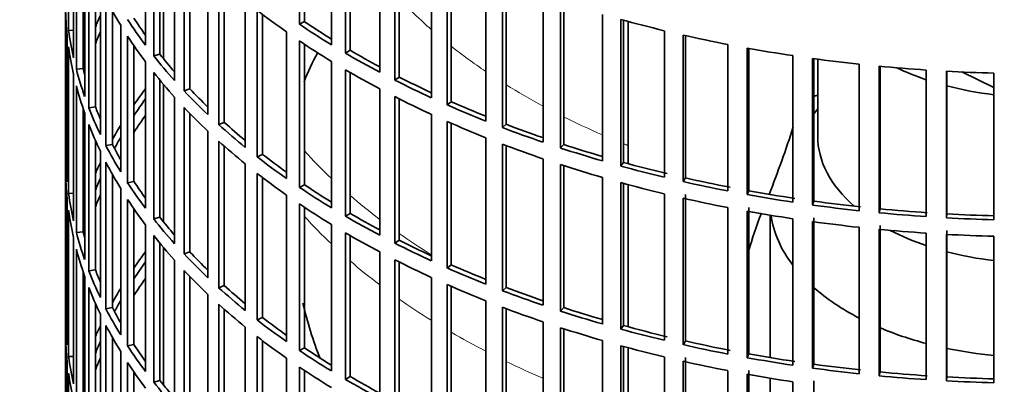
# Model space of a CAD drawing. Header units: millimetres. Extents: x 392 to 1266, y -2435 to 1911.
# Tile 4 of 24: x 967 to 1112, y -2183 to -2129. Entities that reach past the tile are written whole.
import ezdxf

# ---------------------------------------------------------------- set-up
doc = ezdxf.new("R2010")
doc.units = ezdxf.units.MM
for name, color, linetype in [('VSI184-254_GIUNT', 7, 'Continuous'), ('VSI344-454_FILTR', 7, 'Continuous'), ('VSI344-454_SUPPO', 7, 'Continuous')]:
    doc.layers.add(name, color=color, linetype=linetype)

# ---------------------------------------------------------------- blocks, each defined once
blk = doc.blocks.new('SE4')
at = {"layer": 'VSI184-254_GIUNT', "color": 7, "linetype": 'Continuous', "lineweight": 35}
for p, q in [((1084.47, -2135.16), (1084.47, -2146.52)), ((1084.47, -2142.51), (1083.92, -2143.24)), ((1077.47, -2158.19), (1077.47, -2179.23)), ((1077.47, -2182.28), (1077.47, -2203.32))]:
    blk.add_line(p, q, dxfattribs=at)
for centre, major_axis, start_param, end_param in [((1116.97, -2122.02), (-32.5, 0), 0.875493, 1.038932), ((1116.97, -2122.02), (-32.5, 0), 1.14425, 1.369498), ((1116.97, -2146.52), (-32.5, 0), 0, 0.584062), ((1116.97, -2156.42), (39.5, 0), 3.220457, 3.555729), ((1116.97, -2146.52), (-32.5, 0), 0.835386, 1.038932), ((1116.97, -2146.52), (-32.5, 0), 1.14425, 1.369498), ((1116.97, -2156.42), (39.5, 0), 3.720726, 3.98088), ((1116.97, -2156.42), (39.5, 0), 4.081192, 4.281952), ((1116.97, -2156.42), (39.5, 0), 4.365036, 4.547129)]:
    blk.add_ellipse(centre, major_axis=major_axis, ratio=0.57735, start_param=start_param, end_param=end_param, dxfattribs=at)
at = {"layer": 'VSI344-454_FILTR', "color": 7, "linetype": 'Continuous', "lineweight": 35}
for p, q in [((973.47, -2041.6), (973.47, -2281.65)), ((973.94, -2130.91), (973.94, -2109.27)), ((1008.01, -2130.01), (1008.01, -2108.37)), ((1008.75, -2129.62), (1008.75, -2108.87)), ((985.28, -2133.09), (985.28, -2111.46)), ((1012.72, -2133.03), (1012.72, -2111.39)), ((974.67, -2134.95), (974.67, -2113.31)), ((986.49, -2134.67), (986.49, -2113.03)), ((1014.79, -2134.26), (1014.79, -2112.63)), ((1015.49, -2133.85), (1015.49, -2113.03)), ((975.09, -2136.65), (975.09, -2115.01)), ((987.39, -2134.41), (987.39, -2114.14)), ((989.58, -2138.32), (989.58, -2116.68)), ((1019.85, -2137.09), (1019.85, -2115.45)), ((1022.07, -2138.24), (1022.07, -2116.6)), ((1022.71, -2137.8), (1022.71, -2116.93)), ((976.07, -2136.55), (976.07, -2118.32)), ((976.31, -2140.65), (976.31, -2119.01)), ((990.98, -2139.84), (990.98, -2118.2)), ((991.84, -2139.55), (991.84, -2119.1)), ((1027.46, -2140.85), (1027.46, -2119.21)), ((976.93, -2142.34), (976.93, -2120.7)), ((1029.81, -2141.91), (1029.81, -2120.27)), ((1030.39, -2141.44), (1030.39, -2120.53)), ((994.5, -2143.35), (994.5, -2121.72)), ((977.9, -2142.2), (977.9, -2123.05)), ((996.08, -2144.81), (996.08, -2123.18)), ((996.91, -2144.49), (996.91, -2123.92)), ((1035.5, -2144.3), (1035.5, -2122.66)), ((1037.97, -2145.26), (1037.97, -2123.62)), ((1038.5, -2144.77), (1038.5, -2123.82)), ((978.63, -2146.28), (978.63, -2124.64)), ((979.45, -2147.93), (979.45, -2126.3)), ((1000.01, -2148.18), (1000.01, -2126.54)), ((1043.94, -2147.41), (1043.94, -2125.77)), ((1046.52, -2148.27), (1046.52, -2126.64)), ((1046.99, -2147.76), (1046.99, -2126.79)), ((973.48, -2149.22), (973.48, -2127.58)), ((980.4, -2147.75), (980.4, -2128.07)), ((1001.76, -2149.57), (1001.76, -2127.94)), ((1002.55, -2149.22), (1002.55, -2128.54)), ((1008.75, -2129.62), (1008.01, -2130.01)), ((1052.73, -2150.18), (1052.73, -2128.54)), ((1055.41, -2150.93), (1055.41, -2129.3)), ((1055.82, -2150.41), (1055.82, -2129.41)), ((974.67, -2130.86), (973.94, -2130.91)), ((981.63, -2151.8), (981.63, -2130.16)), ((1006.09, -2152.78), (1006.09, -2131.14)), ((1061.84, -2152.59), (1061.84, -2130.95)), ((973.73, -2153.28), (973.73, -2131.64)), ((982.65, -2153.41), (982.65, -2131.78)), ((1008.01, -2154.09), (1008.01, -2132.46)), ((1064.6, -2153.23), (1064.6, -2131.59)), ((1064.95, -2152.69), (1064.95, -2131.67)), ((973.94, -2154.99), (973.94, -2133.36)), ((983.57, -2153.2), (983.57, -2133.16)), ((1008.75, -2153.71), (1008.75, -2132.95)), ((1015.49, -2133.85), (1014.79, -2134.26)), ((1071.21, -2154.62), (1071.21, -2132.98)), ((1074.05, -2155.15), (1074.05, -2133.52)), ((1074.33, -2154.6), (1074.33, -2133.57)), ((985.28, -2157.18), (985.28, -2135.54)), ((987.39, -2134.41), (986.49, -2134.67)), ((1012.72, -2157.11), (1012.72, -2135.48)), ((1080.81, -2156.27), (1080.81, -2134.64)), ((1083.71, -2156.69), (1083.71, -2135.05)), ((1083.92, -2156.12), (1083.92, -2135.08)), ((976.07, -2136.55), (975.09, -2136.65)), ((1014.79, -2158.35), (1014.79, -2136.71)), ((1090.59, -2157.53), (1090.59, -2135.9)), ((1093.53, -2157.83), (1093.53, -2136.2)), ((1093.66, -2157.26), (1093.66, -2136.21)), ((1100.49, -2158.4), (1100.49, -2136.76)), ((1103.46, -2158.58), (1103.46, -2136.94)), ((1103.53, -2158), (1103.53, -2136.94)), ((974.67, -2159.03), (974.67, -2137.4)), ((986.49, -2158.75), (986.49, -2137.11)), ((987.39, -2158.5), (987.39, -2138.23)), ((1015.49, -2157.94), (1015.49, -2137.12)), ((1022.71, -2137.8), (1022.07, -2138.24)), ((1110.48, -2158.86), (1110.48, -2137.22)), ((975.09, -2160.74), (975.09, -2139.1)), ((991.84, -2139.55), (990.98, -2139.84)), ((1019.85, -2161.17), (1019.85, -2139.54)), ((989.58, -2162.4), (989.58, -2140.77)), ((1022.07, -2162.32), (1022.07, -2140.69)), ((1022.71, -2161.88), (1022.71, -2141.01)), ((976.07, -2160.64), (976.07, -2142.41)), ((977.9, -2142.2), (976.93, -2142.34)), ((990.98, -2163.92), (990.98, -2142.29)), ((1030.39, -2141.44), (1029.81, -2141.91)), ((976.31, -2164.74), (976.31, -2143.1)), ((991.84, -2163.63), (991.84, -2143.19)), ((1027.46, -2164.94), (1027.46, -2143.3)), ((976.93, -2166.42), (976.93, -2144.79)), ((996.91, -2144.49), (996.08, -2144.81)), ((1029.81, -2166), (1029.81, -2144.36)), ((1030.39, -2165.53), (1030.39, -2144.62)), ((1038.5, -2144.77), (1037.97, -2145.26)), ((977.9, -2166.28), (977.9, -2147.13)), ((994.5, -2167.44), (994.5, -2145.8)), ((1035.5, -2168.38), (1035.5, -2146.75)), ((980.4, -2147.75), (979.45, -2147.93)), ((996.08, -2168.9), (996.08, -2147.26)), ((996.91, -2168.58), (996.91, -2148)), ((1037.97, -2169.35), (1037.97, -2147.71)), ((1038.5, -2168.86), (1038.5, -2147.91)), ((1046.99, -2147.76), (1046.52, -2148.27)), ((973.73, -2149.21), (973.48, -2149.22)), ((978.63, -2170.36), (978.63, -2148.73)), ((1002.55, -2149.22), (1001.76, -2149.57)), ((1043.94, -2171.5), (1043.94, -2149.86)), ((979.45, -2172.02), (979.45, -2150.38)), ((1000.01, -2172.27), (1000.01, -2150.63)), ((1046.52, -2172.36), (1046.52, -2150.72)), ((1046.99, -2171.85), (1046.99, -2150.87)), ((1055.82, -2150.41), (1055.41, -2150.93)), ((973.48, -2173.3), (973.48, -2151.67)), ((980.4, -2171.84), (980.4, -2152.15)), ((1001.76, -2173.66), (1001.76, -2152.02)), ((1002.55, -2173.31), (1002.55, -2152.63)), ((1052.73, -2174.27), (1052.73, -2152.63)), ((1064.95, -2152.69), (1064.6, -2153.23)), ((981.63, -2175.88), (981.63, -2154.24)), ((983.57, -2153.2), (982.65, -2153.41)), ((1008.75, -2153.71), (1008.01, -2154.09)), ((1055.41, -2175.02), (1055.41, -2153.38)), ((1055.82, -2174.49), (1055.82, -2153.49)), ((973.73, -2177.36), (973.73, -2155.73)), ((974.67, -2154.95), (973.94, -2154.99)), ((982.65, -2177.5), (982.65, -2155.86)), ((1006.09, -2176.86), (1006.09, -2155.22)), ((1061.84, -2176.67), (1061.84, -2155.04)), ((1064.6, -2177.32), (1064.6, -2155.68)), ((1064.95, -2176.78), (1064.95, -2155.14)), ((1074.33, -2154.6), (1074.05, -2155.15)), ((983.57, -2177.28), (983.57, -2157.25)), ((1008.01, -2178.18), (1008.01, -2156.54)), ((1008.75, -2177.79), (1008.75, -2157.04)), ((1071.21, -2178.71), (1071.21, -2157.07)), ((1074.33, -2178.68), (1074.33, -2157.05)), ((1083.92, -2156.12), (1083.71, -2156.69)), ((1093.66, -2157.26), (1093.53, -2157.83)), ((973.94, -2179.08), (973.94, -2157.44)), ((987.39, -2158.5), (986.49, -2158.75)), ((1015.49, -2157.94), (1014.79, -2158.35)), ((1074.05, -2179.24), (1074.05, -2157.6)), ((1080.81, -2180.36), (1080.81, -2158.72)), ((1083.92, -2180.21), (1083.92, -2158.57)), ((1103.53, -2158), (1103.46, -2158.58)), ((985.28, -2181.27), (985.28, -2159.63)), ((1012.72, -2181.2), (1012.72, -2159.56)), ((1083.71, -2180.78), (1083.71, -2159.14)), ((1090.59, -2181.62), (1090.59, -2159.98)), ((1093.53, -2181.92), (1093.53, -2160.28)), ((1093.66, -2181.35), (1093.66, -2159.71)), ((974.67, -2183.12), (974.67, -2161.48)), ((976.07, -2160.64), (975.09, -2160.74)), ((986.49, -2182.84), (986.49, -2161.2)), ((1014.79, -2182.44), (1014.79, -2160.8)), ((1015.49, -2182.02), (1015.49, -2161.2)), ((1100.49, -2182.48), (1100.49, -2160.85)), ((1103.46, -2182.66), (1103.46, -2161.03)), ((1103.53, -2182.09), (1103.53, -2160.45)), ((1110.48, -2182.95), (1110.48, -2161.31)), ((975.09, -2184.83), (975.09, -2163.19)), ((987.39, -2182.59), (987.39, -2162.31)), ((1022.71, -2161.88), (1022.07, -2162.32)), ((991.84, -2163.63), (990.98, -2163.92)), ((1019.85, -2185.26), (1019.85, -2163.62)), ((989.58, -2186.49), (989.58, -2164.85)), ((1022.07, -2186.41), (1022.07, -2164.77)), ((1022.71, -2185.97), (1022.71, -2165.1)), ((1030.39, -2165.53), (1029.81, -2166)), ((976.07, -2184.72), (976.07, -2166.5)), ((976.31, -2188.82), (976.31, -2167.19)), ((977.9, -2166.28), (976.93, -2166.42)), ((990.98, -2188.01), (990.98, -2166.37)), ((991.84, -2187.72), (991.84, -2167.28)), ((1027.46, -2189.02), (1027.46, -2167.39)), ((976.93, -2190.51), (976.93, -2168.87)), ((996.91, -2168.58), (996.08, -2168.9)), ((1029.81, -2190.08), (1029.81, -2168.45)), ((1030.39, -2189.62), (1030.39, -2168.7)), ((1038.5, -2168.86), (1037.97, -2169.35)), ((994.5, -2191.53), (994.5, -2169.89)), ((977.9, -2190.37), (977.9, -2171.22)), ((980.4, -2171.84), (979.45, -2172.02)), ((996.08, -2192.99), (996.08, -2171.35)), ((1035.5, -2192.47), (1035.5, -2170.83)), ((1037.97, -2193.43), (1037.97, -2171.8)), ((1046.99, -2171.85), (1046.52, -2172.36)), ((973.73, -2173.3), (973.48, -2173.3)), ((978.63, -2194.45), (978.63, -2172.81)), ((996.91, -2192.66), (996.91, -2172.09)), ((1002.55, -2173.31), (1001.76, -2173.66)), ((1038.5, -2192.94), (1038.5, -2172)), ((979.45, -2196.11), (979.45, -2174.47)), ((1000.01, -2196.35), (1000.01, -2174.72)), ((1043.94, -2195.58), (1043.94, -2173.95)), ((1046.52, -2196.45), (1046.52, -2174.81)), ((1055.82, -2174.49), (1055.41, -2175.02)), ((973.48, -2197.39), (973.48, -2175.75)), ((980.4, -2195.93), (980.4, -2176.24)), ((1001.76, -2197.75), (1001.76, -2176.11)), ((1046.99, -2195.94), (1046.99, -2174.96)), ((983.57, -2177.28), (982.65, -2177.5)), ((1002.55, -2197.39), (1002.55, -2176.72)), ((1052.73, -2198.35), (1052.73, -2176.72)), ((1055.41, -2199.11), (1055.41, -2177.47)), ((1055.82, -2198.58), (1055.82, -2177.58)), ((1064.95, -2176.78), (1064.6, -2177.32)), ((974.67, -2179.04), (973.94, -2179.08)), ((981.63, -2199.97), (981.63, -2178.33)), ((1008.75, -2177.79), (1008.01, -2178.18)), ((1061.84, -2200.76), (1061.84, -2179.12)), ((1074.33, -2178.68), (1074.05, -2179.24)), ((973.73, -2201.45), (973.73, -2179.81)), ((982.65, -2201.59), (982.65, -2179.95)), ((1006.09, -2200.95), (1006.09, -2179.31)), ((1008.01, -2202.27), (1008.01, -2180.63)), ((1064.6, -2201.4), (1064.6, -2179.77)), ((1064.95, -2200.86), (1064.95, -2179.22)), ((1083.92, -2180.21), (1083.71, -2180.78)), ((973.94, -2203.17), (973.94, -2181.53)), ((983.57, -2201.37), (983.57, -2181.34)), ((1008.75, -2201.88), (1008.75, -2181.13)), ((1015.49, -2182.02), (1014.79, -2182.44)), ((1071.21, -2202.79), (1071.21, -2181.16)), ((1074.05, -2203.33), (1074.05, -2181.69)), ((1074.33, -2202.77), (1074.33, -2181.13)), ((1093.66, -2181.35), (1093.53, -2181.92)), ((1103.53, -2182.09), (1103.46, -2182.66)), ((987.39, -2182.59), (986.49, -2182.84)), ((1080.81, -2204.45), (1080.81, -2182.81)), ((1083.92, -2204.3), (1083.92, -2182.66))]:
    blk.add_line(p, q, dxfattribs=at)
for centre, major_axis, start_param, end_param in [((1116.97, -2041.6), (143.5, 0), 2.974441, 5.121235), ((1116.97, -2102.63), (-143.5, 0), 0.289645, 0.338674), ((1116.97, -2126.72), (-143.5, 0), 0.010392, 0.059421), ((1116.97, -2078.55), (-143.5, 0), 0.63871, 0.68774), ((1116.97, -2148.36), (-142.5, 0), -0.242088, -0.219659), ((1116.97, -2100.18), (-143.5, 0), 0.359458, 0.408487), ((1116.97, -2100.18), (-142.5, 0), 0.359286, 0.391958), ((1116.97, -2076.1), (-142.5, 0), 0.708352, 0.750104), ((1116.97, -2054.46), (-143.5, 0), 1.127403, 1.176432), ((1116.97, -2124.27), (-143.5, 0), 0.080205, 0.129234), ((1116.97, -2150.81), (-142.5, 0), -0.242088, -0.219659), ((1116.97, -2076.1), (-143.5, 0), 0.708524, 0.757553), ((1116.97, -2148.36), (-143.5, 0), -0.199048, -0.190533), ((1116.97, -2102.63), (-143.5, 0), 0.359458, 0.408487), ((1116.97, -2078.55), (-143.5, 0), 0.708524, 0.757553), ((1116.97, -2054.46), (-143.5, 0), 1.197216, 1.246245), ((1116.97, -2126.72), (-143.5, 0), 0.080205, 0.129234), ((1116.97, -2076.1), (-142.5, 0), 0.778165, 0.820895), ((1116.97, -2054.46), (-143.5, 0), 1.267029, 1.316058), ((1116.97, -2148.36), (-142.5, 0), -0.160582, -0.149846), ((1116.97, -2100.18), (-143.5, 0), 0.429271, 0.4783), ((1116.97, -2100.18), (-142.5, 0), 0.429099, 0.464583), ((1116.97, -2076.1), (-143.5, 0), 0.778337, 0.827366), ((1116.97, -2054.46), (-143.5, 0), 1.336842, 1.385871), ((1116.97, -2124.27), (-143.5, 0), 0.150018, 0.199048), ((1116.97, -2124.27), (-142.5, 0), 0.149846, 0.160582), ((1116.97, -2078.55), (-143.5, 0), 0.778337, 0.827366), ((1116.97, -2054.46), (-143.5, 0), 1.406655, 1.455685), ((1116.97, -2054.46), (-143.5, 0), 1.476469, 1.525498), ((1116.97, -2102.63), (-143.5, 0), 0.429271, 0.4783), ((1116.97, -2076.1), (-143.5, 0), 0.84815, 0.897179), ((1116.97, -2076.1), (-142.5, 0), 0.847978, 0.891566), ((1116.97, -2126.72), (-143.5, 0), 0.150018, 0.199048), ((1116.97, -2172.44), (-143.5, 0), -0.408487, -0.377404), ((1116.97, -2100.18), (-143.5, 0), 0.499084, 0.548113), ((1116.97, -2100.18), (-142.5, 0), 0.498912, 0.536508), ((1116.97, -2172.44), (-142.5, 0), -0.391958, -0.359286), ((1116.97, -2078.55), (-143.5, 0), 0.84815, 0.897179), ((1116.97, -2220.62), (-142.5, 0), -1.340701, -1.33667), ((1116.97, -2124.27), (-143.5, 0), 0.219831, 0.268861), ((1116.97, -2124.27), (-142.5, 0), 0.219659, 0.242088), ((1116.97, -2102.63), (-143.5, 0), 0.499084, 0.548113), ((1116.97, -2076.1), (-143.5, 0), 0.917963, 0.966992), ((1116.97, -2076.1), (-142.5, 0), 0.917791, 0.962144), ((1116.97, -2174.89), (-142.5, 0), -0.391958, -0.359286), ((1116.97, -2126.72), (-143.5, 0), 0.219831, 0.268861), ((1116.97, -2172.44), (-143.5, 0), -0.338674, -0.312019), ((1116.97, -2100.18), (-143.5, 0), 0.568897, 0.617927), ((1116.97, -2100.18), (-142.5, 0), 0.568725, 0.607984), ((1116.97, -2078.55), (-143.5, 0), 0.917963, 0.966992), ((1116.97, -2076.1), (-143.5, 0), 0.987776, 1.036806), ((1116.97, -2076.1), (-142.5, 0), 0.987604, 1.032651), ((1116.97, -2172.44), (-142.5, 0), -0.318152, -0.297119), ((1116.97, -2124.27), (-143.5, 0), 0.289645, 0.338674), ((1116.97, -2124.27), (-142.5, 0), 0.289473, 0.318152), ((1116.97, -2102.63), (-143.5, 0), 0.568897, 0.617927), ((1116.97, -2078.55), (-143.5, 0), 0.987776, 1.036806), ((1116.97, -2076.1), (-143.5, 0), 1.057589, 1.106619), ((1116.97, -2076.1), (-142.5, 0), 1.057417, 1.103102), ((1116.97, -2148.36), (-143.5, 0), 0.010392, 0.059421), ((1116.97, -2100.18), (-143.5, 0), 0.63871, 0.68774), ((1116.97, -2100.18), (-142.5, 0), 0.638538, 0.679153), ((1116.97, -2172.44), (-143.5, 0), -0.268861, -0.248955), ((1116.97, -2126.72), (-143.5, 0), 0.289645, 0.338674), ((1116.97, -2078.55), (-143.5, 0), 1.057589, 1.106619), ((1116.97, -2076.1), (-143.5, 0), 1.127403, 1.176432), ((1116.97, -2076.1), (-142.5, 0), 1.127231, 1.176604), ((1116.97, -2150.81), (-143.5, 0), 0.010392, 0.059421), ((1116.97, -2172.44), (-142.5, 0), -0.242088, -0.219659), ((1116.97, -2102.63), (-143.5, 0), 0.63871, 0.68774), ((1116.97, -2076.1), (-142.5, 0), 1.197044, 1.246417), ((1116.97, -2124.27), (-143.5, 0), 0.359458, 0.408487), ((1116.97, -2124.27), (-142.5, 0), 0.359286, 0.391958), ((1116.97, -2100.18), (-143.5, 0), 0.708524, 0.757553), ((1116.97, -2100.18), (-142.5, 0), 0.708352, 0.750104), ((1116.97, -2078.55), (-143.5, 0), 1.127403, 1.176432), ((1116.97, -2076.1), (-143.5, 0), 1.197216, 1.246245), ((1116.97, -2148.36), (-143.5, 0), 0.080205, 0.129234), ((1116.97, -2174.89), (-142.5, 0), -0.242088, -0.219659), ((1116.97, -2126.72), (-143.5, 0), 0.359458, 0.408487), ((1116.97, -2078.55), (-143.5, 0), 1.197216, 1.246245), ((1116.97, -2076.1), (-143.5, 0), 1.267029, 1.316058), ((1116.97, -2076.1), (-142.5, 0), 1.266857, 1.31623), ((1116.97, -2172.44), (-143.5, 0), -0.199048, -0.190533), ((1116.97, -2102.63), (-143.5, 0), 0.708524, 0.757553), ((1116.97, -2076.1), (-143.5, 0), 1.336842, 1.385871), ((1116.97, -2076.1), (-142.5, 0), 1.33667, 1.386044), ((1116.97, -2076.1), (-142.5, 0), 1.406483, 1.455857), ((1116.97, -2150.81), (-143.5, 0), 0.080205, 0.129234), ((1116.97, -2124.27), (-143.5, 0), 0.429271, 0.4783), ((1116.97, -2124.27), (-142.5, 0), 0.429099, 0.464583), ((1116.97, -2100.18), (-143.5, 0), 0.778337, 0.827366), ((1116.97, -2100.18), (-142.5, 0), 0.778165, 0.820895), ((1116.97, -2078.55), (-143.5, 0), 1.267029, 1.316058), ((1116.97, -2076.1), (-143.5, 0), 1.406655, 1.455685), ((1116.97, -2076.1), (-143.5, 0), 1.476469, 1.525498), ((1116.97, -2076.1), (-142.5, 0), 1.476296, 1.52567), ((1116.97, -2172.44), (-142.5, 0), -0.160582, -0.149846), ((1116.97, -2078.55), (-143.5, 0), 1.336842, 1.385871), ((1116.97, -2078.55), (-143.5, 0), 1.406655, 1.455685), ((1116.97, -2148.36), (-143.5, 0), 0.150018, 0.199048), ((1116.97, -2148.36), (-142.5, 0), 0.149846, 0.160582), ((1116.97, -2126.72), (-143.5, 0), 0.429271, 0.4783), ((1116.97, -2102.63), (-143.5, 0), 0.778337, 0.827366), ((1116.97, -2078.55), (-143.5, 0), 1.476469, 1.525498), ((1116.97, -2150.81), (-143.5, 0), 0.150018, 0.199048), ((1116.97, -2100.18), (-143.5, 0), 0.84815, 0.897179), ((1116.97, -2100.18), (-142.5, 0), 0.847978, 0.891566), ((1116.97, -2196.53), (-143.5, 0), -0.408487, -0.377404), ((1116.97, -2124.27), (-143.5, 0), 0.499084, 0.548113), ((1116.97, -2124.27), (-142.5, 0), 0.498912, 0.536508), ((1116.97, -2196.53), (-142.5, 0), -0.391958, -0.359286), ((1116.97, -2102.63), (-143.5, 0), 0.84815, 0.897179), ((1116.97, -2100.18), (-143.5, 0), 0.917963, 0.966992), ((1116.97, -2100.18), (-142.5, 0), 0.917791, 0.962144), ((1116.97, -2148.36), (-143.5, 0), 0.219831, 0.268861), ((1116.97, -2148.36), (-142.5, 0), 0.219659, 0.242088), ((1116.97, -2198.98), (-142.5, 0), -0.391958, -0.359286), ((1116.97, -2126.72), (-143.5, 0), 0.499084, 0.548113), ((1116.97, -2150.81), (-143.5, 0), 0.219831, 0.268861), ((1116.97, -2196.53), (-143.5, 0), -0.338674, -0.312019), ((1116.97, -2124.27), (-143.5, 0), 0.568897, 0.617927), ((1116.97, -2124.27), (-142.5, 0), 0.568725, 0.607984), ((1116.97, -2102.63), (-143.5, 0), 0.917963, 0.966992), ((1116.97, -2100.18), (-142.5, 0), 0.987604, 1.032651), ((1116.97, -2100.18), (-143.5, 0), 0.987776, 1.036806), ((1116.97, -2148.36), (-142.5, 0), 0.289473, 0.318152), ((1116.97, -2196.53), (-142.5, 0), -0.318152, -0.297119), ((1116.97, -2126.72), (-143.5, 0), 0.568897, 0.617927), ((1116.97, -2102.63), (-143.5, 0), 0.987776, 1.036806), ((1116.97, -2100.18), (-142.5, 0), 1.057417, 1.103102), ((1116.97, -2172.44), (-143.5, 0), 0.010392, 0.059421), ((1116.97, -2148.36), (-143.5, 0), 0.289645, 0.338674), ((1116.97, -2124.27), (-142.5, 0), 0.638538, 0.679153), ((1116.97, -2100.18), (-143.5, 0), 1.057589, 1.106619), ((1116.97, -2196.53), (-143.5, 0), -0.268861, -0.248955), ((1116.97, -2150.81), (-143.5, 0), 0.289645, 0.338674), ((1116.97, -2124.27), (-143.5, 0), 0.63871, 0.68774), ((1116.97, -2102.63), (-143.5, 0), 1.057589, 1.106619), ((1116.97, -2100.18), (-142.5, 0), 1.127231, 1.176604), ((1116.97, -2174.89), (-143.5, 0), 0.010392, 0.059421), ((1116.97, -2126.72), (-143.5, 0), 0.63871, 0.68774), ((1116.97, -2100.18), (-143.5, 0), 1.127403, 1.176432), ((1116.97, -2196.53), (-142.5, 0), -0.242088, -0.219659), ((1116.97, -2148.36), (-143.5, 0), 0.359458, 0.408487), ((1116.97, -2148.36), (-142.5, 0), 0.359286, 0.391958), ((1116.97, -2102.63), (-143.5, 0), 1.127403, 1.176432), ((1116.97, -2100.18), (-143.5, 0), 1.197216, 1.246245), ((1116.97, -2100.18), (-142.5, 0), 1.197044, 1.246417), ((1116.97, -2172.44), (-143.5, 0), 0.080205, 0.129234), ((1116.97, -2124.27), (-143.5, 0), 0.708524, 0.757553), ((1116.97, -2124.27), (-142.5, 0), 0.708352, 0.750104), ((1116.97, -2100.18), (-142.5, 0), 1.266857, 1.31623), ((1116.97, -2196.53), (-143.5, 0), -0.199048, -0.190533), ((1116.97, -2198.98), (-142.5, 0), -0.242088, -0.219659), ((1116.97, -2150.81), (-143.5, 0), 0.359458, 0.408487), ((1116.97, -2126.72), (-143.5, 0), 0.708524, 0.757553), ((1116.97, -2102.63), (-143.5, 0), 1.197216, 1.246245), ((1116.97, -2100.18), (-143.5, 0), 1.267029, 1.316058), ((1116.97, -2100.18), (-142.5, 0), 1.33667, 1.386044), ((1116.97, -2174.89), (-143.5, 0), 0.080205, 0.129234), ((1116.97, -2124.27), (-142.5, 0), 0.778165, 0.820895), ((1116.97, -2102.63), (-143.5, 0), 1.267029, 1.316058), ((1116.97, -2100.18), (-143.5, 0), 1.336842, 1.385871), ((1116.97, -2100.18), (-143.5, 0), 1.406655, 1.455685), ((1116.97, -2100.18), (-142.5, 0), 1.406483, 1.455857), ((1116.97, -2100.18), (-142.5, 0), 1.476296, 1.52567), ((1116.97, -2148.36), (-143.5, 0), 0.429271, 0.4783), ((1116.97, -2148.36), (-142.5, 0), 0.429099, 0.464583), ((1116.97, -2124.27), (-143.5, 0), 0.778337, 0.827366), ((1116.97, -2100.18), (-143.5, 0), 1.476469, 1.525498)]:
    blk.add_ellipse(centre, major_axis=major_axis, ratio=0.57735, start_param=start_param, end_param=end_param, dxfattribs=at)
at = {"layer": 'VSI344-454_SUPPO', "color": 7, "linetype": 'Continuous', "lineweight": 35}
for p, q in [((987.95, -2135.1), (987.95, -2114.8)), ((1056.49, -2150.59), (1056.49, -2129.59)), ((1105.72, -2137.05), (1110.48, -2139.36)), ((987.95, -2159.19), (987.95, -2138.89)), ((1056.49, -2174.68), (1056.49, -2153.68)), ((987.95, -2183.27), (987.95, -2162.98)), ((1056.49, -2198.76), (1056.49, -2177.76))]:
    blk.add_line(p, q, dxfattribs=at)
for centre, radius, start, end in [((1035.38, -2148.54), 28.53, 149.8113, 159.3783), ((938.36, -2099.94), 149.49, 338.3358, 342.3932), ((1130.49, -2179.31), 58.39, 158.4859, 164.357), ((1067.52, -2157.32), 60.63, 193.2256, 201.3404)]:
    blk.add_arc(centre, radius, start, end, dxfattribs=at)
at = {"layer": 'VSI344-454_SUPPO', "color": 4, "linetype": 'Continuous', "lineweight": 9}
for centre, major_axis, start_param, end_param in [((1116.97, -2096.95), (-106.99, 0), 0.492641, 0.579522), ((1116.97, -2096.95), (-106.99, 0), 0.627902, 0.705081), ((1116.97, -2096.95), (-106.99, 0), 0.747348, 0.819367), ((1116.97, -2096.95), (-106.99, 0), 0.857735, 0.926692), ((1116.97, -2096.95), (-106.99, 0), 0.962313, 0.96998), ((1116.97, -2116.19), (-122, 0), 0.479891, 0.546105), ((1116.97, -2116.19), (-122, 0), 0.588316, 0.649986), ((1116.97, -2125.86), (-122, 0), 0.479891, 0.546105), ((1116.97, -2116.19), (-122, 0), 0.687784, 0.746968), ((1116.97, -2125.86), (-122, 0), 0.588316, 0.649986), ((1116.97, -2125.86), (-122, 0), 0.687784, 0.746968), ((1116.97, -2125.86), (-122, 0), 0.781768, 0.839497), ((1116.97, -2125.86), (-122, 0), 0.872093, 0.928959)]:
    blk.add_ellipse(centre, major_axis=major_axis, ratio=0.57735, start_param=start_param, end_param=end_param, dxfattribs=at)

msp = doc.modelspace()

# ---------------------------------------------------------------- block references
msp.add_blockref('SE4', (0, 0))

doc.saveas('drawing.dxf')
